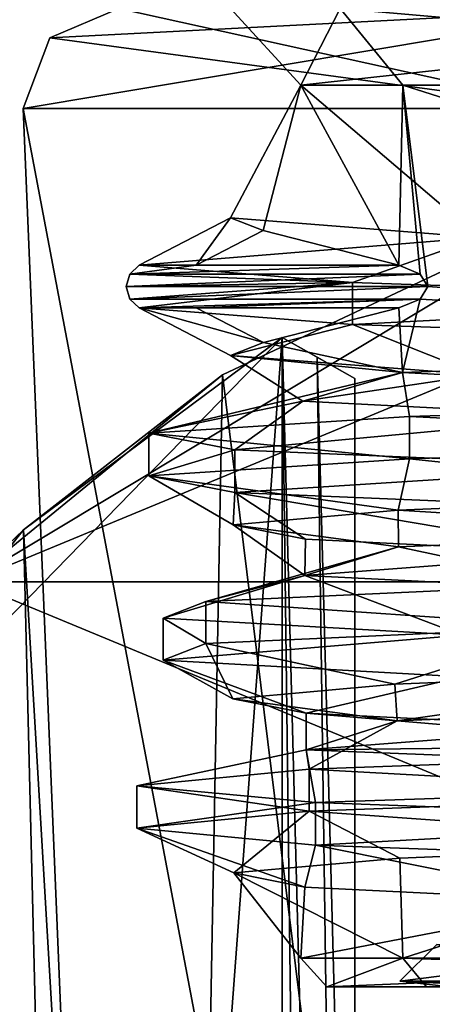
# Model space of a CAD drawing. Header units: millimetres. Extents: x -147 to 294, y -82 to 275.
# Tile 38 of 256: x 222 to 226, y 28 to 38. Entities that reach past the tile are written whole.
import ezdxf

# ---------------------------------------------------------------- set-up
doc = ezdxf.new("R2010")
doc.units = ezdxf.units.MM
doc.header["$LTSCALE"] = 67.506716
for name, color, linetype in [('1412', 7, 'CONTINUOUS'), ('1413', 7, 'CONTINUOUS'), ('1414', 7, 'CONTINUOUS'), ('1416', 7, 'CONTINUOUS'), ('1417', 7, 'CONTINUOUS'), ('1418', 7, 'CONTINUOUS'), ('1421', 7, 'CONTINUOUS'), ('1422', 7, 'CONTINUOUS'), ('1423', 7, 'CONTINUOUS'), ('1424', 7, 'CONTINUOUS'), ('1425', 7, 'CONTINUOUS'), ('1429', 7, 'CONTINUOUS'), ('1431', 7, 'CONTINUOUS'), ('1432', 7, 'CONTINUOUS'), ('1433', 7, 'CONTINUOUS'), ('4062', 7, 'CONTINUOUS'), ('4065', 7, 'CONTINUOUS'), ('4067', 7, 'CONTINUOUS'), ('4068', 7, 'CONTINUOUS'), ('4072', 7, 'CONTINUOUS'), ('4073', 7, 'CONTINUOUS'), ('4074', 7, 'CONTINUOUS'), ('4076', 7, 'CONTINUOUS'), ('4078', 7, 'CONTINUOUS'), ('4079', 7, 'CONTINUOUS')]:
    doc.layers.add(name, color=color, linetype=linetype)

msp = doc.modelspace()

# ---------------------------------------------------------------- linework, layer by layer
at = {"layer": '1412', "linetype": 'CONTINUOUS'}
for points in [[(226.245, 28.242, -38.348), (228.87, 28.242, -33.516), (225.861, 27.858, -38.307), (226.245, 28.242, -38.348)], [(226.245, 28.242, -38.348), (225.861, 27.858, -38.307), (227.506, 27.858, -43.863), (226.245, 28.242, -38.348)], [(225.861, 27.858, -38.307), (228.87, 28.242, -33.516), (228.519, 27.858, -33.305), (225.861, 27.858, -38.307)]]:
    msp.add_3dface(points, dxfattribs=at)
at = {"layer": '1413', "linetype": 'CONTINUOUS'}
for points in [[(225.861, 27.858, -38.307), (228.519, 27.858, -33.305), (227.037, 27.8, -34.729), (225.861, 27.858, -38.307)], [(227.506, 27.858, -43.863), (225.861, 27.858, -38.307), (226.384, 27.8, -42.321), (227.506, 27.858, -43.863)], [(226.384, 27.8, -42.321), (225.861, 27.858, -38.307), (227.037, 27.8, -34.729), (226.384, 27.8, -42.321)]]:
    msp.add_3dface(points, dxfattribs=at)
at = {"layer": '1414', "linetype": 'CONTINUOUS'}
for points in [[(232.262, 27.8, -48.045), (226.384, 27.8, -42.321), (225.1, 27.8, -42.642), (232.262, 27.8, -48.045)], [(225.1, 27.8, -42.642), (226.384, 27.8, -42.321), (226.138, 27.8, -33.744), (225.1, 27.8, -42.642)], [(227.037, 27.8, -34.729), (233.914, 27.8, -31.406), (226.138, 27.8, -33.744), (227.037, 27.8, -34.729)], [(226.138, 27.8, -33.744), (233.914, 27.8, -31.406), (234.334, 27.8, -30.134), (226.138, 27.8, -33.744)], [(226.384, 27.8, -42.321), (227.037, 27.8, -34.729), (226.138, 27.8, -33.744), (226.384, 27.8, -42.321)]]:
    msp.add_3dface(points, dxfattribs=at)
at = {"layer": '1416', "linetype": 'CONTINUOUS'}
for points in [[(232.224, 28.1, -48.342), (225.1, 27.8, -42.642), (224.828, 28.1, -42.77), (232.224, 28.1, -48.342)], [(224.828, 28.1, -42.77), (225.1, 27.8, -42.642), (225.893, 28.1, -33.571), (224.828, 28.1, -42.77)], [(232.262, 27.8, -48.045), (225.1, 27.8, -42.642), (232.224, 28.1, -48.342), (232.262, 27.8, -48.045)], [(225.1, 27.8, -42.642), (226.138, 27.8, -33.744), (225.893, 28.1, -33.571), (225.1, 27.8, -42.642)], [(226.138, 27.8, -33.744), (234.334, 27.8, -30.134), (225.893, 28.1, -33.571), (226.138, 27.8, -33.744)], [(234.334, 27.8, -30.134), (234.356, 27.888, -29.923), (225.893, 28.1, -33.571), (234.334, 27.8, -30.134)], [(234.356, 27.888, -29.923), (234.366, 28.1, -29.836), (225.893, 28.1, -33.571), (234.356, 27.888, -29.923)]]:
    msp.add_3dface(points, dxfattribs=at)
at = {"layer": '1417', "linetype": 'CONTINUOUS'}
for points in [[(225.861, 29.141, -33.614), (225.893, 28.1, -33.571), (229.625, 29.295, -30.579), (225.861, 29.141, -33.614)], [(225.893, 28.1, -33.571), (234.366, 28.1, -29.836), (229.625, 29.295, -30.579), (225.893, 28.1, -33.571)], [(224.129, 28.989, -38.095), (225.893, 28.1, -33.571), (225.861, 29.141, -33.614), (224.129, 28.989, -38.095)], [(224.828, 28.1, -42.77), (225.893, 28.1, -33.571), (224.129, 28.989, -38.095), (224.828, 28.1, -42.77)], [(224.87, 28.84, -42.867), (224.828, 28.1, -42.77), (224.129, 28.989, -38.095), (224.87, 28.84, -42.867)], [(227.908, 28.689, -46.632), (224.828, 28.1, -42.77), (224.87, 28.84, -42.867), (227.908, 28.689, -46.632)], [(232.224, 28.1, -48.342), (224.828, 28.1, -42.77), (227.908, 28.689, -46.632), (232.224, 28.1, -48.342)]]:
    msp.add_3dface(points, dxfattribs=at)
at = {"layer": '1418', "linetype": 'CONTINUOUS'}
for points in [[(223.143, 34.878, -39.796), (225.368, 34.706, -45.51), (224.096, 34.382, -39.731), (223.143, 34.878, -39.796)], [(224.096, 34.382, -39.731), (225.368, 34.706, -45.51), (226.689, 34.182, -45.571), (224.096, 34.382, -39.731)], [(225.368, 34.706, -45.51), (230.451, 34.53, -48.94), (226.689, 34.182, -45.571), (225.368, 34.706, -45.51)], [(231.319, 33.481, -29.042), (225.96, 33.306, -32.01), (229.61, 32.921, -30.586), (231.319, 33.481, -29.042)], [(225.96, 33.306, -32.01), (223.245, 33.129, -37.503), (225.843, 32.771, -33.639), (225.96, 33.306, -32.01)], [(229.61, 32.921, -30.586), (225.96, 33.306, -32.01), (225.843, 32.771, -33.639), (229.61, 32.921, -30.586)], [(223.245, 33.129, -37.503), (224.14, 32.954, -43.564), (224.124, 32.618, -38.141), (223.245, 33.129, -37.503)], [(225.843, 32.771, -33.639), (223.245, 33.129, -37.503), (224.124, 32.618, -38.141), (225.843, 32.771, -33.639)], [(224.124, 32.618, -38.141), (224.14, 32.954, -43.564), (224.876, 32.466, -42.88), (224.124, 32.618, -38.141)], [(224.14, 32.954, -43.564), (228.33, 32.779, -48.037), (227.901, 32.317, -46.626), (224.14, 32.954, -43.564)], [(224.876, 32.466, -42.88), (224.14, 32.954, -43.564), (227.901, 32.317, -46.626), (224.876, 32.466, -42.88)], [(227.69, 31.554, -30.557), (223.837, 31.38, -35.331), (225.809, 30.954, -33.687), (227.69, 31.554, -30.557)], [(229.576, 31.107, -30.601), (227.69, 31.554, -30.557), (225.809, 30.954, -33.687), (229.576, 31.107, -30.601)], [(223.837, 31.38, -35.331), (223.393, 31.206, -41.447), (224.121, 30.801, -38.176), (223.837, 31.38, -35.331)], [(225.809, 30.954, -33.687), (223.837, 31.38, -35.331), (224.121, 30.801, -38.176), (225.809, 30.954, -33.687)], [(223.393, 31.206, -41.447), (226.511, 31.031, -46.724), (224.883, 30.652, -42.896), (223.393, 31.206, -41.447)], [(224.121, 30.801, -38.176), (223.393, 31.206, -41.447), (224.883, 30.652, -42.896), (224.121, 30.801, -38.176)], [(224.883, 30.652, -42.896), (226.511, 31.031, -46.724), (227.901, 30.504, -46.627), (224.883, 30.652, -42.896)], [(224.914, 29.63, -33.302), (229.625, 29.295, -30.579), (229.723, 29.806, -29.508), (224.914, 29.63, -33.302)], [(223.12, 29.454, -39.161), (224.129, 28.989, -38.095), (224.914, 29.63, -33.302), (223.12, 29.454, -39.161)], [(224.129, 28.989, -38.095), (225.861, 29.141, -33.614), (224.914, 29.63, -33.302), (224.129, 28.989, -38.095)], [(225.861, 29.141, -33.614), (229.625, 29.295, -30.579), (224.914, 29.63, -33.302), (225.861, 29.141, -33.614)], [(224.87, 28.84, -42.867), (224.129, 28.989, -38.095), (223.12, 29.454, -39.161), (224.87, 28.84, -42.867)], [(224.982, 29.278, -44.999), (224.87, 28.84, -42.867), (223.12, 29.454, -39.161), (224.982, 29.278, -44.999)], [(227.908, 28.689, -46.632), (224.87, 28.84, -42.867), (224.982, 29.278, -44.999), (227.908, 28.689, -46.632)], [(229.84, 29.104, -48.737), (227.908, 28.689, -46.632), (224.982, 29.278, -44.999), (229.84, 29.104, -48.737)]]:
    msp.add_3dface(points, dxfattribs=at)
at = {"layer": '1421', "linetype": 'CONTINUOUS'}
for points in [[(229.576, 31.107, -30.601), (225.809, 30.954, -33.687), (225.834, 30.575, -33.652), (229.576, 31.107, -30.601)], [(229.601, 30.725, -30.59), (229.576, 31.107, -30.601), (225.834, 30.575, -33.652), (229.601, 30.725, -30.59)], [(225.809, 30.954, -33.687), (224.121, 30.801, -38.176), (225.834, 30.575, -33.652), (225.809, 30.954, -33.687)], [(224.121, 30.801, -38.176), (224.883, 30.652, -42.896), (225.834, 30.575, -33.652), (224.121, 30.801, -38.176)], [(224.883, 30.652, -42.896), (227.901, 30.504, -46.627), (224.884, 30.272, -42.897), (224.883, 30.652, -42.896)], [(225.834, 30.575, -33.652), (224.883, 30.652, -42.896), (224.884, 30.272, -42.897), (225.834, 30.575, -33.652)], [(227.901, 30.504, -46.627), (232.415, 30.35, -48.364), (224.884, 30.272, -42.897), (227.901, 30.504, -46.627)], [(232.415, 30.35, -48.364), (232.415, 29.972, -48.364), (224.884, 30.272, -42.897), (232.415, 30.35, -48.364)]]:
    msp.add_3dface(points, dxfattribs=at)
at = {"layer": '1422', "linetype": 'CONTINUOUS'}
for points in [[(223.143, 35.322, -39.796), (224.096, 35.818, -39.731), (226.692, 35.613, -45.574), (223.143, 35.322, -39.796)], [(225.368, 35.144, -45.51), (223.143, 35.322, -39.796), (226.692, 35.613, -45.574), (225.368, 35.144, -45.51)], [(230.451, 34.969, -48.94), (225.368, 35.144, -45.51), (226.692, 35.613, -45.574), (230.451, 34.969, -48.94)], [(225.887, 34.204, -33.578), (231.32, 33.919, -29.042), (234.366, 34.508, -29.836), (225.887, 34.204, -33.578)], [(223.245, 33.571, -37.502), (225.961, 33.745, -32.01), (225.887, 34.204, -33.578), (223.245, 33.571, -37.502)], [(224.851, 33.905, -42.824), (223.245, 33.571, -37.502), (225.887, 34.204, -33.578), (224.851, 33.905, -42.824)], [(225.961, 33.745, -32.01), (231.32, 33.919, -29.042), (225.887, 34.204, -33.578), (225.961, 33.745, -32.01)], [(224.14, 33.397, -43.564), (223.245, 33.571, -37.502), (224.851, 33.905, -42.824), (224.14, 33.397, -43.564)], [(227.899, 33.751, -46.625), (224.14, 33.397, -43.564), (224.851, 33.905, -42.824), (227.899, 33.751, -46.625)], [(228.33, 33.222, -48.037), (224.14, 33.397, -43.564), (227.899, 33.751, -46.625), (228.33, 33.222, -48.037)], [(225.847, 32.388, -33.634), (227.69, 31.996, -30.557), (229.582, 32.539, -30.599), (225.847, 32.388, -33.634)], [(223.837, 31.819, -35.331), (227.69, 31.996, -30.557), (225.847, 32.388, -33.634), (223.837, 31.819, -35.331)], [(224.872, 32.089, -42.872), (223.837, 31.819, -35.331), (225.847, 32.388, -33.634), (224.872, 32.089, -42.872)], [(223.393, 31.643, -41.447), (223.837, 31.819, -35.331), (224.872, 32.089, -42.872), (223.393, 31.643, -41.447)], [(226.511, 31.468, -46.724), (223.393, 31.643, -41.447), (224.872, 32.089, -42.872), (226.511, 31.468, -46.724)], [(227.924, 31.934, -46.643), (226.511, 31.468, -46.724), (224.872, 32.089, -42.872), (227.924, 31.934, -46.643)], [(229.601, 30.725, -30.59), (225.834, 30.575, -33.652), (229.724, 30.244, -29.508), (229.601, 30.725, -30.59)], [(225.834, 30.575, -33.652), (224.884, 30.272, -42.897), (224.914, 30.07, -33.302), (225.834, 30.575, -33.652)], [(229.724, 30.244, -29.508), (225.834, 30.575, -33.652), (224.914, 30.07, -33.302), (229.724, 30.244, -29.508)], [(224.914, 30.07, -33.302), (224.884, 30.272, -42.897), (223.12, 29.896, -39.161), (224.914, 30.07, -33.302)], [(223.12, 29.896, -39.161), (224.884, 30.272, -42.897), (224.982, 29.722, -44.999), (223.12, 29.896, -39.161)], [(224.884, 30.272, -42.897), (232.415, 29.972, -48.364), (224.982, 29.722, -44.999), (224.884, 30.272, -42.897)], [(224.982, 29.722, -44.999), (232.415, 29.972, -48.364), (229.84, 29.546, -48.737), (224.982, 29.722, -44.999)]]:
    msp.add_3dface(points, dxfattribs=at)
at = {"layer": '1423', "linetype": 'CONTINUOUS'}
for points in [[(224.096, 35.818, -39.731), (223.143, 35.322, -39.796), (223.739, 35.322, -36.38), (224.096, 35.818, -39.731)], [(224.436, 35.684, -36.531), (224.096, 35.818, -39.731), (223.739, 35.322, -36.38), (224.436, 35.684, -36.531)], [(225.85, 35.322, -33.63), (224.436, 35.684, -36.531), (223.739, 35.322, -36.38), (225.85, 35.322, -33.63)]]:
    msp.add_3dface(points, dxfattribs=at)
at = {"layer": '1424', "linetype": 'CONTINUOUS'}
for points in [[(226.692, 35.613, -45.574), (224.096, 35.818, -39.731), (224.828, 37.2, -42.77), (226.692, 35.613, -45.574)], [(224.096, 35.818, -39.731), (224.436, 35.684, -36.531), (224.828, 37.2, -42.77), (224.096, 35.818, -39.731)], [(224.436, 35.684, -36.531), (225.85, 35.322, -33.63), (224.828, 37.2, -42.77), (224.436, 35.684, -36.531)], [(224.828, 37.2, -42.77), (225.85, 35.322, -33.63), (225.893, 37.2, -33.571), (224.828, 37.2, -42.77)], [(232.224, 37.2, -48.342), (226.692, 35.613, -45.574), (224.828, 37.2, -42.77), (232.224, 37.2, -48.342)], [(225.893, 37.2, -33.571), (225.85, 35.322, -33.63), (226.071, 35.229, -33.337), (225.893, 37.2, -33.571)], [(226.153, 35.1, -33.234), (225.893, 37.2, -33.571), (226.071, 35.229, -33.337), (226.153, 35.1, -33.234)], [(234.366, 34.508, -29.836), (225.893, 37.2, -33.571), (226.153, 35.1, -33.234), (234.366, 34.508, -29.836)], [(225.893, 37.2, -33.571), (234.366, 34.508, -29.836), (234.366, 37.2, -29.836), (225.893, 37.2, -33.571)], [(226.071, 34.971, -33.337), (234.366, 34.508, -29.836), (226.153, 35.1, -33.234), (226.071, 34.971, -33.337)], [(225.85, 34.878, -33.63), (225.887, 34.204, -33.578), (226.071, 34.971, -33.337), (225.85, 34.878, -33.63)], [(225.887, 34.204, -33.578), (234.366, 34.508, -29.836), (226.071, 34.971, -33.337), (225.887, 34.204, -33.578)], [(224.441, 34.517, -36.512), (225.887, 34.204, -33.578), (225.85, 34.878, -33.63), (224.441, 34.517, -36.512)], [(224.096, 34.382, -39.731), (225.887, 34.204, -33.578), (224.441, 34.517, -36.512), (224.096, 34.382, -39.731)], [(224.096, 34.382, -39.731), (226.689, 34.182, -45.571), (224.851, 33.905, -42.824), (224.096, 34.382, -39.731)], [(224.096, 34.382, -39.731), (224.851, 33.905, -42.824), (225.887, 34.204, -33.578), (224.096, 34.382, -39.731)], [(226.689, 34.182, -45.571), (227.899, 33.751, -46.625), (224.851, 33.905, -42.824), (226.689, 34.182, -45.571)]]:
    msp.add_3dface(points, dxfattribs=at)
at = {"layer": '1425', "linetype": 'CONTINUOUS'}
for points in [[(225.238, 38, -33.111), (224.096, 38, -43.093), (224.828, 37.2, -42.77), (225.238, 38, -33.111)], [(224.096, 38, -43.093), (232.124, 38, -49.136), (224.828, 37.2, -42.77), (224.096, 38, -43.093)], [(225.238, 38, -33.111), (224.828, 37.2, -42.77), (225.893, 37.2, -33.571), (225.238, 38, -33.111)], [(232.124, 38, -49.136), (232.224, 37.2, -48.342), (224.828, 37.2, -42.77), (232.124, 38, -49.136)], [(234.449, 38, -29.04), (225.238, 38, -33.111), (234.39, 37.766, -29.603), (234.449, 38, -29.04)], [(225.238, 38, -33.111), (225.893, 37.2, -33.571), (234.366, 37.2, -29.836), (225.238, 38, -33.111)], [(225.238, 38, -33.111), (234.366, 37.2, -29.836), (234.39, 37.766, -29.603), (225.238, 38, -33.111)]]:
    msp.add_3dface(points, dxfattribs=at)
at = {"layer": '1429', "linetype": 'CONTINUOUS'}
for points in [[(229.61, 32.921, -30.586), (225.843, 32.771, -33.639), (229.582, 32.539, -30.599), (229.61, 32.921, -30.586)], [(225.843, 32.771, -33.639), (224.124, 32.618, -38.141), (225.847, 32.388, -33.634), (225.843, 32.771, -33.639)], [(225.843, 32.771, -33.639), (225.847, 32.388, -33.634), (229.582, 32.539, -30.599), (225.843, 32.771, -33.639)], [(224.124, 32.618, -38.141), (224.876, 32.466, -42.88), (224.872, 32.089, -42.872), (224.124, 32.618, -38.141)], [(224.124, 32.618, -38.141), (224.872, 32.089, -42.872), (225.847, 32.388, -33.634), (224.124, 32.618, -38.141)], [(224.876, 32.466, -42.88), (227.901, 32.317, -46.626), (224.872, 32.089, -42.872), (224.876, 32.466, -42.88)], [(227.901, 32.317, -46.626), (227.924, 31.934, -46.643), (224.872, 32.089, -42.872), (227.901, 32.317, -46.626)]]:
    msp.add_3dface(points, dxfattribs=at)
at = {"layer": '1431', "linetype": 'CONTINUOUS'}
for points in [[(223.143, 34.878, -39.796), (224.096, 34.382, -39.731), (224.441, 34.517, -36.512), (223.143, 34.878, -39.796)], [(223.143, 34.878, -39.796), (224.441, 34.517, -36.512), (223.739, 34.878, -36.38), (223.143, 34.878, -39.796)], [(224.441, 34.517, -36.512), (225.85, 34.878, -33.63), (223.739, 34.878, -36.38), (224.441, 34.517, -36.512)]]:
    msp.add_3dface(points, dxfattribs=at)
at = {"layer": '1432', "linetype": 'CONTINUOUS'}
for points in [[(226.071, 35.229, -33.337), (225.85, 35.322, -33.63), (223.046, 35.231, -39.803), (226.071, 35.229, -33.337)], [(225.85, 35.322, -33.63), (223.739, 35.322, -36.38), (223.046, 35.231, -39.803), (225.85, 35.322, -33.63)], [(223.739, 35.322, -36.38), (223.143, 35.322, -39.796), (223.046, 35.231, -39.803), (223.739, 35.322, -36.38)], [(223.009, 35.1, -39.805), (226.071, 35.229, -33.337), (223.046, 35.231, -39.803), (223.009, 35.1, -39.805)], [(226.153, 35.1, -33.234), (226.071, 35.229, -33.337), (223.009, 35.1, -39.805), (226.153, 35.1, -33.234)], [(226.153, 35.1, -33.234), (223.009, 35.1, -39.805), (223.046, 34.969, -39.803), (226.153, 35.1, -33.234)], [(226.071, 34.971, -33.337), (226.153, 35.1, -33.234), (223.046, 34.969, -39.803), (226.071, 34.971, -33.337)], [(223.143, 34.878, -39.796), (226.071, 34.971, -33.337), (223.046, 34.969, -39.803), (223.143, 34.878, -39.796)], [(226.071, 34.971, -33.337), (223.143, 34.878, -39.796), (223.739, 34.878, -36.38), (226.071, 34.971, -33.337)], [(225.85, 34.878, -33.63), (226.071, 34.971, -33.337), (223.739, 34.878, -36.38), (225.85, 34.878, -33.63)]]:
    msp.add_3dface(points, dxfattribs=at)
at = {"layer": '1433', "linetype": 'CONTINUOUS'}
for points in [[(223.143, 35.322, -39.796), (225.368, 35.144, -45.51), (223.046, 35.231, -39.803), (223.143, 35.322, -39.796)], [(225.368, 35.144, -45.51), (223.009, 35.1, -39.805), (223.046, 35.231, -39.803), (225.368, 35.144, -45.51)], [(223.009, 35.1, -39.805), (225.368, 35.144, -45.51), (223.046, 34.969, -39.803), (223.009, 35.1, -39.805)], [(225.368, 35.144, -45.51), (223.143, 34.878, -39.796), (223.046, 34.969, -39.803), (225.368, 35.144, -45.51)], [(225.368, 34.706, -45.51), (223.143, 34.878, -39.796), (225.368, 35.144, -45.51), (225.368, 34.706, -45.51)], [(225.368, 34.706, -45.51), (225.368, 35.144, -45.51), (230.451, 34.969, -48.94), (225.368, 34.706, -45.51)], [(230.451, 34.53, -48.94), (225.368, 34.706, -45.51), (230.451, 34.969, -48.94), (230.451, 34.53, -48.94)], [(231.319, 33.481, -29.042), (231.32, 33.919, -29.042), (225.961, 33.745, -32.01), (231.319, 33.481, -29.042)], [(225.96, 33.306, -32.01), (225.961, 33.745, -32.01), (223.245, 33.571, -37.502), (225.96, 33.306, -32.01)], [(225.96, 33.306, -32.01), (231.319, 33.481, -29.042), (225.961, 33.745, -32.01), (225.96, 33.306, -32.01)], [(223.245, 33.129, -37.503), (225.96, 33.306, -32.01), (223.245, 33.571, -37.502), (223.245, 33.129, -37.503)], [(223.245, 33.129, -37.503), (223.245, 33.571, -37.502), (224.14, 33.397, -43.564), (223.245, 33.129, -37.503)], [(224.14, 32.954, -43.564), (223.245, 33.129, -37.503), (224.14, 33.397, -43.564), (224.14, 32.954, -43.564)], [(224.14, 32.954, -43.564), (224.14, 33.397, -43.564), (228.33, 33.222, -48.037), (224.14, 32.954, -43.564)], [(228.33, 32.779, -48.037), (224.14, 32.954, -43.564), (228.33, 33.222, -48.037), (228.33, 32.779, -48.037)], [(227.69, 31.554, -30.557), (227.69, 31.996, -30.557), (223.837, 31.819, -35.331), (227.69, 31.554, -30.557)], [(223.837, 31.38, -35.331), (223.837, 31.819, -35.331), (223.393, 31.643, -41.447), (223.837, 31.38, -35.331)], [(223.837, 31.38, -35.331), (227.69, 31.554, -30.557), (223.837, 31.819, -35.331), (223.837, 31.38, -35.331)], [(223.393, 31.206, -41.447), (223.837, 31.38, -35.331), (223.393, 31.643, -41.447), (223.393, 31.206, -41.447)], [(223.393, 31.206, -41.447), (223.393, 31.643, -41.447), (226.511, 31.468, -46.724), (223.393, 31.206, -41.447)], [(226.511, 31.031, -46.724), (223.393, 31.206, -41.447), (226.511, 31.468, -46.724), (226.511, 31.031, -46.724)], [(229.723, 29.806, -29.508), (229.724, 30.244, -29.508), (224.914, 30.07, -33.302), (229.723, 29.806, -29.508)], [(224.914, 29.63, -33.302), (224.914, 30.07, -33.302), (223.12, 29.896, -39.161), (224.914, 29.63, -33.302)], [(224.914, 29.63, -33.302), (229.723, 29.806, -29.508), (224.914, 30.07, -33.302), (224.914, 29.63, -33.302)], [(223.12, 29.454, -39.161), (224.914, 29.63, -33.302), (223.12, 29.896, -39.161), (223.12, 29.454, -39.161)], [(223.12, 29.454, -39.161), (223.12, 29.896, -39.161), (224.982, 29.722, -44.999), (223.12, 29.454, -39.161)], [(224.982, 29.278, -44.999), (223.12, 29.454, -39.161), (224.982, 29.722, -44.999), (224.982, 29.278, -44.999)], [(224.982, 29.278, -44.999), (224.982, 29.722, -44.999), (229.84, 29.546, -48.737), (224.982, 29.278, -44.999)], [(229.84, 29.104, -48.737), (224.982, 29.278, -44.999), (229.84, 29.546, -48.737), (229.84, 29.104, -48.737)]]:
    msp.add_3dface(points, dxfattribs=at)
at = {"layer": '4062', "linetype": 'CONTINUOUS'}
for points in [[(223.35, 2.958, -39.1), (221.934, 36.958, -39.1), (227.662, 36.958, -49.022), (223.35, 2.958, -39.1)], [(228.37, 2.958, -47.795), (223.35, 2.958, -39.1), (227.662, 36.958, -49.022), (228.37, 2.958, -47.795)]]:
    msp.add_3dface(points, dxfattribs=at)
at = {"layer": '4065', "linetype": 'CONTINUOUS'}
for points in [[(221.934, 36.958, -39.1), (223.35, 2.958, -39.1), (228.37, 2.958, -30.405), (221.934, 36.958, -39.1)], [(221.934, 36.958, -39.1), (228.37, 2.958, -30.405), (227.662, 36.958, -29.178), (221.934, 36.958, -39.1)]]:
    msp.add_3dface(points, dxfattribs=at)
at = {"layer": '4067', "linetype": 'CONTINUOUS'}
for points in [[(227.662, 36.958, -29.178), (222.933, 38, -39.1), (222.211, 37.692, -39.1), (227.662, 36.958, -29.178)], [(228.165, 38, -30.042), (222.933, 38, -39.1), (227.662, 36.958, -29.178), (228.165, 38, -30.042)], [(221.934, 36.958, -39.1), (227.662, 36.958, -29.178), (222.211, 37.692, -39.1), (221.934, 36.958, -39.1)]]:
    msp.add_3dface(points, dxfattribs=at)
at = {"layer": '4068', "linetype": 'CONTINUOUS'}
for points in [[(221.934, 36.958, -39.1), (228.165, 38, -48.158), (227.662, 36.958, -49.022), (221.934, 36.958, -39.1)], [(228.165, 38, -48.158), (221.934, 36.958, -39.1), (222.211, 37.692, -39.1), (228.165, 38, -48.158)], [(222.933, 38, -39.1), (228.165, 38, -48.158), (222.211, 37.692, -39.1), (222.933, 38, -39.1)]]:
    msp.add_3dface(points, dxfattribs=at)
at = {"layer": '4072', "linetype": 'CONTINUOUS'}
for points in [[(233.39, 37, -81.1), (245.411, 32.021, -81.1), (221.369, 32.021, -81.1), (233.39, 37, -81.1)], [(221.369, 32.021, -81.1), (250.39, 20, -81.1), (216.39, 20, -81.1), (221.369, 32.021, -81.1)], [(245.411, 32.021, -81.1), (250.39, 20, -81.1), (221.369, 32.021, -81.1), (245.411, 32.021, -81.1)]]:
    msp.add_3dface(points, dxfattribs=at)
at = {"layer": '4073', "linetype": 'CONTINUOUS'}
for points in [[(218.595, 28.373, -29.1), (224.633, 5.429, -29.1), (224.633, 34.571, -29.1), (218.595, 28.373, -29.1)], [(225.39, 5.858, -29.1), (225.39, 34.142, -29.1), (224.633, 34.571, -29.1), (225.39, 5.858, -29.1)], [(224.633, 5.429, -29.1), (225.39, 5.858, -29.1), (224.633, 34.571, -29.1), (224.633, 5.429, -29.1)], [(218.595, 11.627, -29.1), (224.633, 5.429, -29.1), (218.595, 28.373, -29.1), (218.595, 11.627, -29.1)]]:
    msp.add_3dface(points, dxfattribs=at)
at = {"layer": '4074', "linetype": 'CONTINUOUS'}
for points in [[(233.39, 37, -81.1), (221.369, 32.021, -81.1), (228.416, 36.256, -49.721), (233.39, 37, -81.1)], [(228.416, 36.256, -49.721), (221.369, 32.021, -81.1), (224.012, 34.179, -46.039), (228.416, 36.256, -49.721)], [(218.595, 28.373, -29.1), (224.633, 34.571, -29.1), (221.938, 32.564, -41.063), (218.595, 28.373, -29.1)], [(221.938, 32.564, -41.063), (224.633, 34.571, -29.1), (224.633, 34.571, -31.374), (221.938, 32.564, -41.063)], [(224.012, 34.179, -46.039), (221.369, 32.021, -81.1), (221.938, 32.564, -41.063), (224.012, 34.179, -46.039)], [(221.369, 32.021, -81.1), (218.595, 28.373, -29.1), (221.938, 32.564, -41.063), (221.369, 32.021, -81.1)]]:
    msp.add_3dface(points, dxfattribs=at)
at = {"layer": '4076', "linetype": 'CONTINUOUS'}
for points in [[(228.416, 36.256, -49.721), (224.012, 34.179, -46.039), (227.743, 3.965, -48.28), (228.416, 36.256, -49.721)], [(221.938, 32.564, -41.063), (224.633, 34.571, -31.374), (222.565, 6.892, -38.17), (221.938, 32.564, -41.063)], [(224.633, 34.571, -31.374), (224.633, 5.429, -32.743), (222.565, 6.892, -38.17), (224.633, 34.571, -31.374)], [(224.633, 5.429, -32.743), (224.633, 34.571, -31.374), (224.997, 5.635, -32.26), (224.633, 5.429, -32.743)], [(224.997, 5.635, -32.26), (224.633, 34.571, -31.374), (225.39, 5.858, -31.794), (224.997, 5.635, -32.26)], [(225.39, 5.858, -31.794), (224.633, 34.571, -31.374), (225, 34.363, -30.985), (225.39, 5.858, -31.794)], [(225.39, 19.688, -31.203), (225.39, 5.858, -31.794), (225, 34.363, -30.985), (225.39, 19.688, -31.203)], [(225.39, 34.142, -30.609), (225.39, 19.688, -31.203), (225, 34.363, -30.985), (225.39, 34.142, -30.609)], [(224.012, 34.179, -46.039), (221.938, 32.564, -41.063), (223.496, 6.176, -43.535), (224.012, 34.179, -46.039)], [(224.012, 34.179, -46.039), (223.496, 6.176, -43.535), (227.743, 3.965, -48.28), (224.012, 34.179, -46.039)], [(221.938, 32.564, -41.063), (222.565, 6.892, -38.17), (223.496, 6.176, -43.535), (221.938, 32.564, -41.063)]]:
    msp.add_3dface(points, dxfattribs=at)
at = {"layer": '4078', "linetype": 'CONTINUOUS'}
for points in [[(225.39, 34.142, -29.1), (225.39, 5.858, -29.1), (225.39, 34.142, -30.609), (225.39, 34.142, -29.1)], [(225.39, 5.858, -29.1), (225.39, 19.688, -31.203), (225.39, 34.142, -30.609), (225.39, 5.858, -29.1)]]:
    msp.add_3dface(points, dxfattribs=at)
at = {"layer": '4079', "linetype": 'CONTINUOUS'}
for points in [[(224.633, 34.571, -29.1), (225.39, 34.142, -29.1), (225.39, 34.142, -30.609), (224.633, 34.571, -29.1)], [(224.633, 34.571, -31.374), (224.633, 34.571, -29.1), (225, 34.363, -30.985), (224.633, 34.571, -31.374)], [(224.633, 34.571, -29.1), (225.39, 34.142, -30.609), (225, 34.363, -30.985), (224.633, 34.571, -29.1)]]:
    msp.add_3dface(points, dxfattribs=at)

doc.saveas('drawing.dxf')
